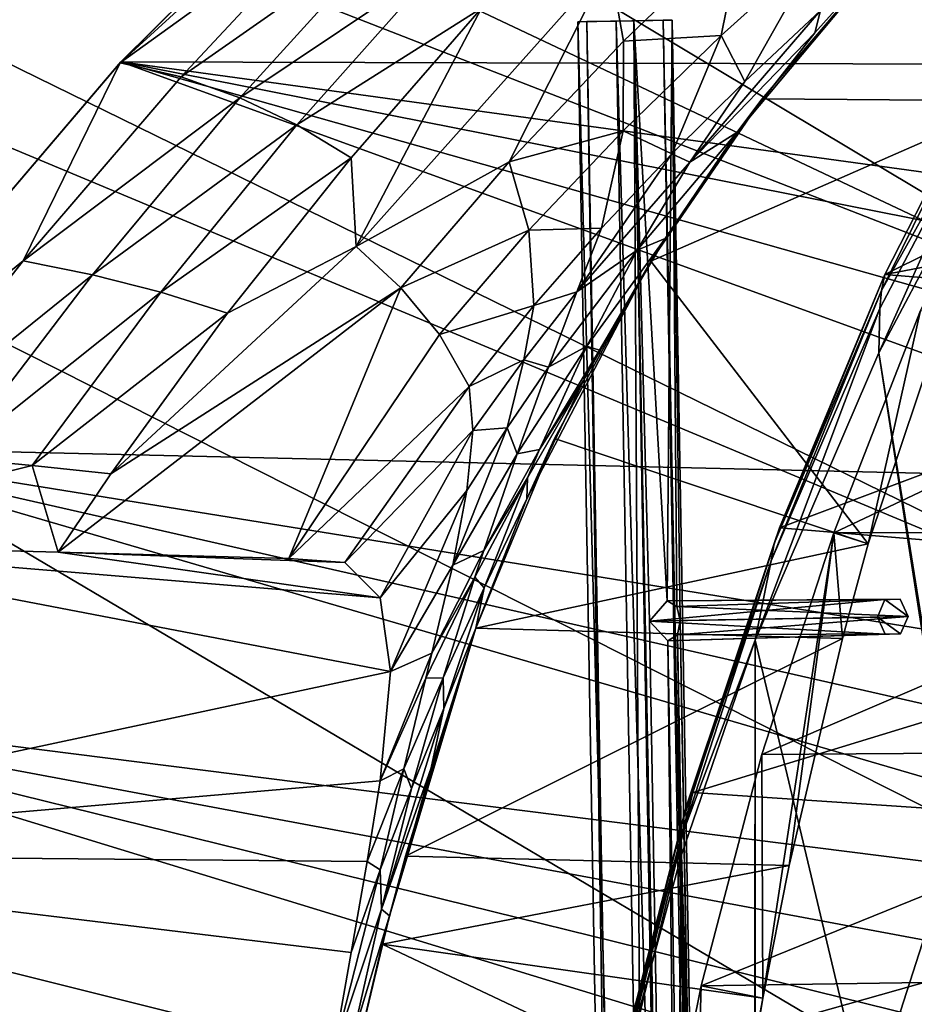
# Model space of a CAD drawing. Header units: metres. Extents: x -1004 to 0, y -708 to 0.
# Tile 62 of 93: x -177 to -88, y -256 to -157. Entities that reach past the tile are written whole.
import ezdxf

# ---------------------------------------------------------------- set-up
doc = ezdxf.new("R2010")
doc.units = ezdxf.units.M

msp = doc.modelspace()

# ---------------------------------------------------------------- linework, layer by layer
at = {"layer": 'top01'}
for points in [[(-167.297272, -161.656906, 628.322815), (-167.226578, -161.581223, 660.234009), (-131.362335, -126.032669, 628.322815)], [(-167.297272, -161.656906, 628.322815), (-131.362335, -126.032669, 628.322815), (-129.359299, -127.036476, 612.237427)], [(-167.226578, -161.581223, 660.234009), (-131.362518, -126.032402, 661.173096), (-131.362335, -126.032669, 628.322815)], [(-69.684868, -161.822006, 662.788147), (-131.362518, -126.032402, 661.173096), (-167.226578, -161.581223, 660.234009)], [(-69.684868, -161.822006, 662.788147), (-73.041176, -147.512085, 662.700317), (-131.362518, -126.032402, 661.173096)], [(-144.669205, -145.329971, 596.254639), (-167.297272, -161.656906, 628.322815), (-129.359299, -127.036476, 612.237427)], [(-144.669205, -145.329971, 596.254639), (-161.207809, -163.052963, 596.327454), (-167.297272, -161.656906, 628.322815)], [(-139.850632, -148.10556, 564.308838), (-161.207809, -163.052963, 596.327454), (-144.669205, -145.329971, 596.254639)], [(-139.850632, -148.10556, 564.308838), (-155.316925, -165.149384, 564.417969), (-161.207809, -163.052963, 596.327454)], [(-135.308334, -151.731903, 532.550476), (-155.316925, -165.149384, 564.417969), (-139.850632, -148.10556, 564.308838)], [(-116.972603, -159.508804, 441.937164), (-118.373405, -151.642166, 470.991943), (-105.040154, -148.033386, 441.096008)], [(-116.972603, -159.508804, 441.937164), (-105.040154, -148.033386, 441.096008), (-107.234642, -158.940598, 412.950928)], [(-105.040154, -148.033386, 441.096008), (-97.137924, -149.830536, 412.104858), (-107.234642, -158.940598, 412.950928)], [(-105.647194, -168.636063, 358.407745), (-89.513191, -149.309341, 241.204956), (-103.117104, -165.247604, 245.932571)], [(-105.647194, -168.636063, 358.407745), (-97.864403, -158.671875, 371.655823), (-89.513191, -149.309341, 241.204956)], [(-77.689262, -165.469803, 241.4319), (-103.117104, -165.247604, 245.932571), (-89.513191, -149.309341, 241.204956)], [(-89.513191, -149.309341, 384.994965), (-97.864403, -158.671875, 371.655823), (-97.313828, -156.425735, 385.208649)], [(-97.864403, -158.671875, 371.655823), (-89.513191, -149.309341, 384.994965), (-89.513191, -149.309341, 241.204956)], [(-77.689262, -165.469803, 241.4319), (-89.513191, -149.309341, 241.204956), (-51.296959, -150.247864, 234.532043)], [(-107.234642, -158.940598, 412.950928), (-97.137924, -149.830536, 412.104858), (-104.867096, -163.547592, 385.701385)], [(-97.137924, -149.830536, 412.104858), (-97.313828, -156.425735, 385.208649), (-104.867096, -163.547592, 385.701385)], [(-135.308334, -151.731903, 532.550476), (-149.62262, -167.851547, 532.642029), (-155.316925, -165.149384, 564.417969)], [(-131.17894, -156.188416, 501.049255), (-149.62262, -167.851547, 532.642029), (-135.308334, -151.731903, 532.550476)], [(-128.405945, -171.552017, 442.875641), (-143.705566, -180.003922, 472.123138), (-118.373405, -151.642166, 470.991943)], [(-143.705566, -180.003922, 472.123138), (-131.17894, -156.188416, 501.049255), (-118.373405, -151.642166, 470.991943)], [(-116.972603, -159.508804, 441.937164), (-128.405945, -171.552017, 442.875641), (-118.373405, -151.642166, 470.991943)], [(-131.17894, -156.188416, 501.049255), (-144.222244, -171.144958, 501.049255), (-149.62262, -167.851547, 532.642029)], [(-144.222244, -171.144958, 501.049255), (-131.17894, -156.188416, 501.049255), (-143.705566, -180.003922, 472.123138)], [(-97.313828, -156.425735, 385.208649), (-97.864403, -158.671875, 371.655823), (-110.349518, -171.577942, 372.132599)], [(-97.313828, -156.425735, 385.208649), (-110.349518, -171.577942, 372.132599), (-104.867096, -163.547592, 385.701385)], [(-112.161003, -170.772842, 386.39917), (-117.03196, -168.452621, 413.966339), (-107.234642, -158.940598, 412.950928)], [(-107.234642, -158.940598, 412.950928), (-117.03196, -168.452621, 413.966339), (-116.972603, -159.508804, 441.937164)], [(-104.867096, -163.547592, 385.701385), (-112.161003, -170.772842, 386.39917), (-107.234642, -158.940598, 412.950928)], [(-97.864403, -158.671875, 371.655823), (-105.647194, -168.636063, 358.407745), (-110.349518, -171.577942, 372.132599)], [(-78.692848, -162.095596, 1562.10791), (-78.531273, -158.697357, 1517.080933), (-91.196899, -184.427475, 1547.637451)], [(-78.531273, -158.697357, 1517.080933), (-90.857948, -182.803024, 1527.758789), (-91.196899, -184.427475, 1547.637451)], [(-49.194324, -162.124847, 1500.701904), (-90.857948, -182.803024, 1527.758789), (-78.531273, -158.697357, 1517.080933)], [(-117.03196, -168.452621, 413.966339), (-128.405945, -171.552017, 442.875641), (-116.972603, -159.508804, 441.937164)], [(-199.991806, -200.041229, 659.375977), (-167.226578, -161.581223, 660.234009), (-167.297272, -161.656906, 628.322815)], [(-167.226578, -161.581223, 660.234009), (-199.991806, -200.041229, 659.375977), (-51.756859, -203.4944, 663.25769)], [(-199.991806, -200.041229, 628.322754), (-199.991806, -200.041229, 659.375977), (-167.297272, -161.656906, 628.322815)], [(-167.297272, -161.656906, 628.322815), (-176.989548, -181.461639, 596.400208), (-199.991806, -200.041229, 628.322754)], [(-161.207809, -163.052963, 596.327454), (-176.989548, -181.461639, 596.400208), (-167.297272, -161.656906, 628.322815)], [(-64.701218, -175.646225, 662.918701), (-167.226578, -161.581223, 660.234009), (-61.270401, -182.532272, 663.008545)], [(-61.270401, -182.532272, 663.008545), (-167.226578, -161.581223, 660.234009), (-56.372231, -192.903091, 663.136841)], [(-167.226578, -161.581223, 660.234009), (-51.756859, -203.4944, 663.25769), (-56.372231, -192.903091, 663.136841)], [(-64.701218, -175.646225, 662.918701), (-69.684868, -161.822006, 662.788147), (-167.226578, -161.581223, 660.234009)], [(-91.372894, -186.216644, 1567.505737), (-91.46991, -190.642548, 1606.219482), (-78.692848, -162.095596, 1562.10791)], [(-78.692848, -162.095596, 1562.10791), (-91.46991, -190.642548, 1606.219482), (-78.48407, -166.14267, 1606.55957)], [(-91.196899, -184.427475, 1547.637451), (-91.372894, -186.216644, 1567.505737), (-78.692848, -162.095596, 1562.10791)], [(-49.194324, -162.124847, 1500.701904), (-46.543919, -174.386917, 1500.998413), (-90.857948, -182.803024, 1527.758789)], [(-155.316925, -165.149384, 564.417969), (-176.989548, -181.461639, 596.400208), (-161.207809, -163.052963, 596.327454)], [(-110.349518, -171.577942, 372.132599), (-112.161003, -170.772842, 386.39917), (-104.867096, -163.547592, 385.701385)], [(-155.316925, -165.149384, 564.417969), (-170.049423, -182.841278, 564.527039), (-176.989548, -181.461639, 596.400208)], [(-149.62262, -167.851547, 532.642029), (-170.049423, -182.841278, 564.527039), (-155.316925, -165.149384, 564.417969)], [(-112.834114, -179.205139, 345.292023), (-103.117104, -165.247604, 245.932571), (-114.264824, -181.501587, 250.433945)], [(-114.264824, -181.501587, 250.433945), (-103.117104, -165.247604, 245.932571), (-77.689262, -165.469803, 241.4319)], [(-112.834114, -179.205139, 345.292023), (-105.647194, -168.636063, 358.407745), (-103.117104, -165.247604, 245.932571)], [(-92.538078, -209.73555, 251.070221), (-114.264824, -181.501587, 250.433945), (-77.689262, -165.469803, 241.4319)], [(-92.538078, -209.73555, 251.070221), (-77.689262, -165.469803, 241.4319), (-87.294052, -186.425903, 228.413284)], [(-78.48407, -166.14267, 1606.55957), (-91.46991, -190.642548, 1606.219482), (-54.826065, -419.461243, 1607.179077)], [(-149.62262, -167.851547, 532.642029), (-163.226166, -184.581711, 532.733521), (-170.049423, -182.841278, 564.527039)], [(-144.222244, -171.144958, 501.049255), (-163.226166, -184.581711, 532.733521), (-149.62262, -167.851547, 532.642029)], [(-117.03196, -168.452621, 413.966339), (-126.44619, -178.400543, 415.067841), (-128.405945, -171.552017, 442.875641)], [(-119.188637, -178.195984, 387.227112), (-126.44619, -178.400543, 415.067841), (-117.03196, -168.452621, 413.966339)], [(-112.161003, -170.772842, 386.39917), (-119.188637, -178.195984, 387.227112), (-117.03196, -168.452621, 413.966339)], [(-110.349518, -171.577942, 372.132599), (-105.647194, -168.636063, 358.407745), (-115.611839, -180.396072, 358.669617)], [(-105.647194, -168.636063, 358.407745), (-112.834114, -179.205139, 345.292023), (-115.611839, -180.396072, 358.669617)], [(-163.226166, -184.581711, 532.733521), (-144.222244, -171.144958, 501.049255), (-156.577866, -186.674423, 501.049255)], [(-143.705566, -180.003922, 472.123138), (-156.577866, -186.674423, 501.049255), (-144.222244, -171.144958, 501.049255)], [(-110.349518, -171.577942, 372.132599), (-121.643509, -184.562805, 373.146759), (-112.161003, -170.772842, 386.39917)], [(-121.643509, -184.562805, 373.146759), (-119.188637, -178.195984, 387.227112), (-112.161003, -170.772842, 386.39917)], [(-139.246414, -184.157349, 443.859161), (-143.705566, -180.003922, 472.123138), (-128.405945, -171.552017, 442.875641)], [(-126.44619, -178.400543, 415.067841), (-139.246414, -184.157349, 443.859161), (-128.405945, -171.552017, 442.875641)], [(-121.643509, -184.562805, 373.146759), (-110.349518, -171.577942, 372.132599), (-115.611839, -180.396072, 358.669617)], [(-46.543919, -174.386917, 1500.998413), (-44.093254, -186.637497, 1501.266724), (-90.857948, -182.803024, 1527.758789)], [(-135.386002, -188.820313, 416.175659), (-139.246414, -184.157349, 443.859161), (-126.44619, -178.400543, 415.067841)], [(-125.942917, -185.911331, 388.110931), (-135.386002, -188.820313, 416.175659), (-126.44619, -178.400543, 415.067841)], [(-126.44619, -178.400543, 415.067841), (-119.188637, -178.195984, 387.227112), (-125.942917, -185.911331, 388.110931)], [(-119.188637, -178.195984, 387.227112), (-121.643509, -184.562805, 373.146759), (-125.942917, -185.911331, 388.110931)], [(-139.246414, -184.157349, 443.859161), (-168.220688, -202.745209, 501.049255), (-143.705566, -180.003922, 472.123138)], [(-168.220688, -202.745209, 501.049255), (-156.577866, -186.674423, 501.049255), (-143.705566, -180.003922, 472.123138)], [(-115.611839, -180.396072, 358.669617), (-112.834114, -179.205139, 345.292023), (-120.640549, -189.985092, 345.389465)], [(-112.834114, -179.205139, 345.292023), (-119.388748, -190.379669, 332.349731), (-120.640549, -189.985092, 345.389465)], [(-119.388748, -190.379669, 332.349731), (-112.834114, -179.205139, 345.292023), (-114.264824, -181.501587, 250.433945)], [(-124.467285, -192.092896, 359.209991), (-121.643509, -184.562805, 373.146759), (-115.611839, -180.396072, 358.669617)], [(-115.611839, -180.396072, 358.669617), (-120.640549, -189.985092, 345.389465), (-124.467285, -192.092896, 359.209991)], [(-176.989548, -181.461639, 596.400208), (-191.985825, -200.522949, 596.473022), (-199.991806, -200.041229, 628.322754)], [(-170.049423, -182.841278, 564.527039), (-191.985825, -200.522949, 596.473022), (-176.989548, -181.461639, 596.400208)], [(-123.887291, -199.209656, 254.9758), (-126.643555, -205.246094, 317.38504), (-114.264824, -181.501587, 250.433945)], [(-126.643555, -205.246094, 317.38504), (-120.990173, -193.396149, 329.0495), (-114.264824, -181.501587, 250.433945)], [(-123.887291, -199.209656, 254.9758), (-114.264824, -181.501587, 250.433945), (-92.538078, -209.73555, 251.070221)], [(-114.264824, -181.501587, 250.433945), (-120.990173, -193.396149, 329.0495), (-119.388748, -190.379669, 332.349731)], [(-170.049423, -182.841278, 564.527039), (-184.020691, -201.148712, 564.636169), (-191.985825, -200.522949, 596.473022)], [(-163.226166, -184.581711, 532.733521), (-184.020691, -201.148712, 564.636169), (-170.049423, -182.841278, 564.527039)], [(-91.196899, -184.427475, 1547.637451), (-90.857948, -182.803024, 1527.758789), (-101.922279, -209.700241, 1554.645996)], [(-90.857948, -182.803024, 1527.758789), (-101.410408, -208.128052, 1537.074707), (-101.922279, -209.700241, 1554.645996)], [(-90.857948, -182.803024, 1527.758789), (-44.093254, -186.637497, 1501.266724), (-101.410408, -208.128052, 1537.074707)], [(-184.020691, -201.148712, 564.636169), (-163.226166, -184.581711, 532.733521), (-176.092682, -201.890305, 532.825073)], [(-176.092682, -201.890305, 532.825073), (-163.226166, -184.581711, 532.733521), (-156.577866, -186.674423, 501.049255)], [(-150.435028, -211.182709, 413.792816), (-173.494675, -210.559433, 501.049255), (-139.246414, -184.157349, 443.859161)], [(-139.246414, -184.157349, 443.859161), (-173.494675, -210.559433, 501.049255), (-168.220688, -202.745209, 501.049255)], [(-135.386002, -188.820313, 416.175659), (-150.435028, -211.182709, 413.792816), (-139.246414, -184.157349, 443.859161)], [(-126.941734, -191.332489, 373.733765), (-121.643509, -184.562805, 373.146759), (-124.467285, -192.092896, 359.209991)], [(-125.942917, -185.911331, 388.110931), (-121.643509, -184.562805, 373.146759), (-126.941734, -191.332489, 373.733765)], [(-101.922279, -209.700241, 1554.645996), (-102.218918, -211.419724, 1572.210083), (-91.196899, -184.427475, 1547.637451)], [(-102.218918, -211.419724, 1572.210083), (-91.372894, -186.216644, 1567.505737), (-91.196899, -184.427475, 1547.637451)], [(-132.411697, -194.014603, 388.978668), (-135.386002, -188.820313, 416.175659), (-125.942917, -185.911331, 388.110931)], [(-126.941734, -191.332489, 373.733765), (-132.411697, -194.014603, 388.978668), (-125.942917, -185.911331, 388.110931)], [(-156.577866, -186.674423, 501.049255), (-168.220688, -202.745209, 501.049255), (-176.092682, -201.890305, 532.825073)], [(-102.218918, -211.419724, 1572.210083), (-103.814522, -219.351303, 1605.89624), (-91.372894, -186.216644, 1567.505737)], [(-103.814522, -219.351303, 1605.89624), (-91.46991, -190.642548, 1606.219482), (-91.372894, -186.216644, 1567.505737)], [(-44.093254, -186.637497, 1501.266724), (-40.235806, -213.23349, 1502.344727), (-101.410408, -208.128052, 1537.074707)], [(-95.958817, -208.649231, 216.927246), (-92.538078, -209.73555, 251.070221), (-87.294052, -186.425903, 228.413284)], [(-95.958817, -208.649231, 216.927246), (-87.294052, -186.425903, 228.413284), (-51.296959, -187.512817, 223.782303)], [(-95.958817, -208.649231, 216.927246), (-51.296959, -187.512817, 223.782303), (-51.29697, -208.546082, 212.081375)], [(-150.435028, -211.182709, 413.792816), (-135.386002, -188.820313, 416.175659), (-132.411697, -194.014603, 388.978668)], [(-127.606003, -200.730179, 345.575378), (-120.640549, -189.985092, 345.389465), (-125.399055, -200.317276, 332.360443)], [(-120.640549, -189.985092, 345.389465), (-127.606003, -200.730179, 345.575378), (-124.467285, -192.092896, 359.209991)], [(-120.640549, -189.985092, 345.389465), (-119.388748, -190.379669, 332.349731), (-125.399055, -200.317276, 332.360443)], [(-119.388748, -190.379669, 332.349731), (-120.990173, -193.396149, 329.0495), (-125.399055, -200.317276, 332.360443)], [(-91.46991, -190.642548, 1606.219482), (-103.814522, -219.351303, 1605.89624), (-55.368595, -423.352661, 1607.164795)], [(-54.826065, -419.461243, 1607.179077), (-91.46991, -190.642548, 1606.219482), (-55.368595, -423.352661, 1607.164795)], [(-132.056808, -198.419464, 374.311096), (-132.411697, -194.014603, 388.978668), (-126.941734, -191.332489, 373.733765)], [(-128.612106, -198.125519, 359.522522), (-132.056808, -198.419464, 374.311096), (-126.941734, -191.332489, 373.733765)], [(-128.612106, -198.125519, 359.522522), (-126.941734, -191.332489, 373.733765), (-124.467285, -192.092896, 359.209991)], [(-124.467285, -192.092896, 359.209991), (-127.606003, -200.730179, 345.575378), (-128.612106, -198.125519, 359.522522)], [(-126.591545, -203.130463, 329.0495), (-120.990173, -193.396149, 329.0495), (-126.643555, -205.246094, 317.38504)], [(-125.399055, -200.317276, 332.360443), (-120.990173, -193.396149, 329.0495), (-126.591545, -203.130463, 329.0495)], [(-144.841965, -211.601791, 391.94342), (-150.435028, -211.182709, 413.792816), (-132.411697, -194.014603, 388.978668)], [(-144.841965, -211.601791, 391.94342), (-132.411697, -194.014603, 388.978668), (-132.056808, -198.419464, 374.311096)], [(-141.307709, -215.118286, 369.979431), (-144.841965, -211.601791, 391.94342), (-132.056808, -198.419464, 374.311096)], [(-141.307709, -215.118286, 369.979431), (-132.056808, -198.419464, 374.311096), (-132.637817, -204.391983, 359.831177)], [(-134.054977, -211.851913, 345.789032), (-132.637817, -204.391983, 359.831177), (-128.612106, -198.125519, 359.522522)], [(-127.606003, -200.730179, 345.575378), (-134.054977, -211.851913, 345.789032), (-128.612106, -198.125519, 359.522522)], [(-132.637817, -204.391983, 359.831177), (-132.056808, -198.419464, 374.311096), (-128.612106, -198.125519, 359.522522)], [(-131.732422, -218.167419, 259.426208), (-131.732422, -218.167419, 306.634796), (-123.887291, -199.209656, 254.9758)], [(-131.732422, -218.167419, 306.634796), (-126.643555, -205.246094, 317.38504), (-123.887291, -199.209656, 254.9758)], [(-131.732422, -218.167419, 259.426208), (-123.887291, -199.209656, 254.9758), (-92.538078, -209.73555, 251.070221)], [(-217.099503, -225.030426, 658.92804), (-36.372501, -247.83252, 663.660522), (-199.991806, -200.041229, 659.375977)], [(-199.991806, -200.041229, 659.375977), (-43.425484, -225.2939, 663.47583), (-51.756859, -203.4944, 663.25769)], [(-36.372501, -247.83252, 663.660522), (-39.733574, -236.477509, 663.57251), (-199.991806, -200.041229, 659.375977)], [(-199.991806, -200.041229, 659.375977), (-39.733574, -236.477509, 663.57251), (-43.425484, -225.2939, 663.47583)], [(-125.399055, -200.317276, 332.360443), (-126.591545, -203.130463, 329.0495), (-130.955551, -210.387268, 332.376434)], [(-130.955551, -210.387268, 332.376434), (-127.606003, -200.730179, 345.575378), (-125.399055, -200.317276, 332.360443)], [(-207.142624, -209.675964, 628.322754), (-184.020691, -201.148712, 564.636169), (-176.092682, -201.890305, 532.825073)], [(-134.054977, -211.851913, 345.789032), (-127.606003, -200.730179, 345.575378), (-130.955551, -210.387268, 332.376434)], [(-176.092682, -201.890305, 532.825073), (-173.494675, -210.559433, 501.049255), (-207.142624, -209.675964, 628.322754)], [(-168.220688, -202.745209, 501.049255), (-173.494675, -210.559433, 501.049255), (-176.092682, -201.890305, 532.825073)], [(-131.847885, -213.055328, 329.0495), (-126.591545, -203.130463, 329.0495), (-130.900024, -214.139359, 317.47171)], [(-126.591545, -203.130463, 329.0495), (-131.847885, -213.055328, 329.0495), (-130.955551, -210.387268, 332.376434)], [(-130.900024, -214.139359, 317.47171), (-126.591545, -203.130463, 329.0495), (-126.643555, -205.246094, 317.38504)], [(-140.283661, -222.487015, 348.718903), (-141.307709, -215.118286, 369.979431), (-132.637817, -204.391983, 359.831177)], [(-140.283661, -222.487015, 348.718903), (-132.637817, -204.391983, 359.831177), (-134.054977, -211.851913, 345.789032)], [(-126.643555, -205.246094, 317.38504), (-131.732422, -218.167419, 306.634796), (-130.900024, -214.139359, 317.47171)], [(-101.922279, -209.700241, 1554.645996), (-101.410408, -208.128052, 1537.074707), (-110.71833, -236.001282, 1560.502686)], [(-101.410408, -208.128052, 1537.074707), (-110.050865, -234.568253, 1544.865601), (-110.71833, -236.001282, 1560.502686)], [(-101.410408, -208.128052, 1537.074707), (-40.235806, -213.23349, 1502.344727), (-110.050865, -234.568253, 1544.865601)], [(-103.152214, -230.801208, 207.568268), (-51.29697, -208.546082, 212.081375), (-51.296951, -230.434845, 202.071503)], [(-103.152214, -230.801208, 207.568268), (-95.958817, -208.649231, 216.927246), (-51.29697, -208.546082, 212.081375)], [(-95.958817, -208.649231, 216.927246), (-103.152214, -230.801208, 207.568268), (-103.048378, -255.136307, 259.621887)], [(-100.423035, -241.872696, 257.518005), (-95.958817, -208.649231, 216.927246), (-103.048378, -255.136307, 259.621887)], [(-100.423035, -241.872696, 257.518005), (-95.099197, -219.191757, 253.048508), (-95.958817, -208.649231, 216.927246)], [(-95.099197, -219.191757, 253.048508), (-92.538078, -209.73555, 251.070221), (-95.958817, -208.649231, 216.927246)], [(-207.142624, -209.675964, 628.322754), (-140.283661, -222.487015, 348.718903), (-225.66304, -240.703903, 628.322754)], [(-173.494675, -210.559433, 501.049255), (-141.307709, -215.118286, 369.979431), (-207.142624, -209.675964, 628.322754)], [(-141.307709, -215.118286, 369.979431), (-140.283661, -222.487015, 348.718903), (-207.142624, -209.675964, 628.322754)], [(-150.435028, -211.182709, 413.792816), (-144.841965, -211.601791, 391.94342), (-173.494675, -210.559433, 501.049255)], [(-144.841965, -211.601791, 391.94342), (-141.307709, -215.118286, 369.979431), (-173.494675, -210.559433, 501.049255)], [(-130.955551, -210.387268, 332.376434), (-131.847885, -213.055328, 329.0495), (-136.131317, -220.667297, 332.393707)], [(-136.131317, -220.667297, 332.393707), (-134.054977, -211.851913, 345.789032), (-130.955551, -210.387268, 332.376434)], [(-92.538078, -209.73555, 251.070221), (-95.099197, -219.191757, 253.048508), (-131.732422, -218.167419, 259.426208)], [(-110.71833, -236.001282, 1560.502686), (-111.130272, -237.557434, 1576.138306), (-101.922279, -209.700241, 1554.645996)], [(-111.130272, -237.557434, 1576.138306), (-102.218918, -211.419724, 1572.210083), (-101.922279, -209.700241, 1554.645996)], [(-111.130272, -237.557434, 1576.138306), (-111.286507, -239.235992, 1591.765625), (-102.218918, -211.419724, 1572.210083)], [(-111.286507, -239.235992, 1591.765625), (-103.814522, -219.351303, 1605.89624), (-102.218918, -211.419724, 1572.210083)], [(-136.131317, -220.667297, 332.393707), (-140.283661, -222.487015, 348.718903), (-134.054977, -211.851913, 345.789032)], [(-136.752701, -223.158539, 329.0495), (-131.847885, -213.055328, 329.0495), (-135.022507, -223.118134, 317.668243)], [(-131.847885, -213.055328, 329.0495), (-136.752701, -223.158539, 329.0495), (-136.131317, -220.667297, 332.393707)], [(-135.022507, -223.118134, 317.668243), (-131.847885, -213.055328, 329.0495), (-130.900024, -214.139359, 317.47171)], [(-40.235806, -213.23349, 1502.344727), (-37.147514, -239.473907, 1503.231934), (-110.050865, -234.568253, 1544.865601)], [(-130.900024, -214.139359, 317.47171), (-134.941391, -226.172668, 306.846924), (-135.022507, -223.118134, 317.668243)], [(-131.732422, -218.167419, 306.634796), (-134.941391, -226.172668, 306.846924), (-130.900024, -214.139359, 317.47171)], [(-140.383026, -246.915604, 288.345825), (-131.732422, -218.167419, 259.426208), (-138.776581, -240.93689, 264.215393)], [(-140.383026, -246.915604, 288.345825), (-136.223587, -232.115524, 296.899811), (-131.732422, -218.167419, 259.426208)], [(-138.776581, -240.93689, 264.215393), (-131.732422, -218.167419, 259.426208), (-95.099197, -219.191757, 253.048508)], [(-131.732422, -218.167419, 306.634796), (-136.223587, -232.115524, 296.899811), (-134.941391, -226.172668, 306.846924)], [(-136.223587, -232.115524, 296.899811), (-131.732422, -218.167419, 306.634796), (-131.732422, -218.167419, 259.426208)], [(-138.776581, -240.93689, 264.215393), (-95.099197, -219.191757, 253.048508), (-100.423035, -241.872696, 257.518005)], [(-111.286507, -239.235992, 1591.765625), (-111.198296, -240.799545, 1605.702881), (-103.814522, -219.351303, 1605.89624)], [(-103.814522, -219.351303, 1605.89624), (-111.198296, -240.799545, 1605.702881), (-104.054955, -476.287506, 1605.889893)], [(-103.814522, -219.351303, 1605.89624), (-104.054955, -476.287506, 1605.889893), (-103.745293, -477.099335, 1605.898071)], [(-55.368595, -423.352661, 1607.164795), (-103.814522, -219.351303, 1605.89624), (-103.745293, -477.099335, 1605.898071)], [(-136.752701, -223.158539, 329.0495), (-141.299973, -233.427643, 329.0495), (-136.131317, -220.667297, 332.393707)], [(-141.299973, -233.427643, 329.0495), (-140.283661, -222.487015, 348.718903), (-136.131317, -220.667297, 332.393707)], [(-140.283661, -222.487015, 348.718903), (-141.299973, -233.427643, 329.0495), (-225.66304, -240.703903, 628.322754)], [(-138.952896, -232.220871, 317.954498), (-141.299973, -233.427643, 329.0495), (-136.752701, -223.158539, 329.0495)], [(-138.952896, -232.220871, 317.954498), (-136.752701, -223.158539, 329.0495), (-135.022507, -223.118134, 317.668243)], [(-135.022507, -223.118134, 317.668243), (-138.162979, -234.198608, 307.268494), (-138.952896, -232.220871, 317.954498)], [(-134.941391, -226.172668, 306.846924), (-138.162979, -234.198608, 307.268494), (-135.022507, -223.118134, 317.668243)], [(-217.099503, -225.030426, 658.92804), (-230.749008, -251.574356, 658.570618), (-28.373259, -282.777893, 663.869995)], [(-30.6833, -270.99826, 663.809509), (-33.352577, -259.344513, 663.739624), (-217.099503, -225.030426, 658.92804)], [(-33.352577, -259.344513, 663.739624), (-36.372501, -247.83252, 663.660522), (-217.099503, -225.030426, 658.92804)], [(-30.6833, -270.99826, 663.809509), (-217.099503, -225.030426, 658.92804), (-28.373259, -282.777893, 663.869995)], [(-136.223587, -232.115524, 296.899811), (-141.166061, -246.239594, 297.91687), (-134.941391, -226.172668, 306.846924)], [(-134.941391, -226.172668, 306.846924), (-141.166061, -246.239594, 297.91687), (-138.162979, -234.198608, 307.268494)], [(-109.210999, -253.888809, 199.798569), (-51.296951, -230.434845, 202.071503), (-51.296974, -253.044647, 193.818451)], [(-109.210999, -253.888809, 199.798569), (-103.152214, -230.801208, 207.568268), (-51.296951, -230.434845, 202.071503)], [(-103.048378, -255.136307, 259.621887), (-103.152214, -230.801208, 207.568268), (-109.210999, -253.888809, 199.798569)], [(-141.166061, -246.239594, 297.91687), (-136.223587, -232.115524, 296.899811), (-140.383026, -246.915604, 288.345825)], [(-141.302902, -242.307877, 307.831909), (-142.59079, -241.491135, 318.326752), (-138.952896, -232.220871, 317.954498)], [(-142.59079, -241.491135, 318.326752), (-141.299973, -233.427643, 329.0495), (-138.952896, -232.220871, 317.954498)], [(-138.162979, -234.198608, 307.268494), (-141.302902, -242.307877, 307.831909), (-138.952896, -232.220871, 317.954498)], [(-225.66304, -240.703903, 628.322754), (-141.299973, -233.427643, 329.0495), (-142.59079, -241.491135, 318.326752)], [(-141.166061, -246.239594, 297.91687), (-141.302902, -242.307877, 307.831909), (-138.162979, -234.198608, 307.268494)], [(-110.71833, -236.001282, 1560.502686), (-110.050865, -234.568253, 1544.865601), (-117.471268, -263.172638, 1565.0896)], [(-110.050865, -234.568253, 1544.865601), (-116.637344, -261.978668, 1550.974487), (-117.471268, -263.172638, 1565.0896)], [(-110.050865, -234.568253, 1544.865601), (-37.147514, -239.473907, 1503.231934), (-116.637344, -261.978668, 1550.974487)], [(-117.471268, -263.172638, 1565.0896), (-118.017403, -264.461914, 1579.21106), (-110.71833, -236.001282, 1560.502686)], [(-118.017403, -264.461914, 1579.21106), (-111.130272, -237.557434, 1576.138306), (-110.71833, -236.001282, 1560.502686)], [(-118.017403, -264.461914, 1579.21106), (-118.275482, -265.845795, 1593.331299), (-111.130272, -237.557434, 1576.138306)], [(-118.275482, -265.845795, 1593.331299), (-111.286507, -239.235992, 1591.765625), (-111.130272, -237.557434, 1576.138306)], [(-118.275482, -265.845795, 1593.331299), (-117.790649, -265.0625, 1605.530273), (-111.286507, -239.235992, 1591.765625)], [(-117.790649, -265.0625, 1605.530273), (-111.198296, -240.799545, 1605.702881), (-111.286507, -239.235992, 1591.765625)], [(-37.147514, -239.473907, 1503.231934), (-34.949223, -265.859711, 1504.089478), (-116.637344, -261.978668, 1550.974487)], [(-225.66304, -240.703903, 628.322754), (-145.982285, -260.593109, 299.613037), (-239.503754, -274.748077, 628.322754)], [(-142.59079, -241.491135, 318.326752), (-144.199799, -250.576172, 308.491089), (-225.66304, -240.703903, 628.322754)], [(-144.199799, -250.576172, 308.491089), (-145.982285, -260.593109, 299.613037), (-225.66304, -240.703903, 628.322754)], [(-141.108566, -249.744064, 265.74173), (-140.383026, -246.915604, 288.345825), (-138.776581, -240.93689, 264.215393)], [(-141.108566, -249.744064, 265.74173), (-138.776581, -240.93689, 264.215393), (-100.423035, -241.872696, 257.518005)], [(-111.198296, -240.799545, 1605.702881), (-117.790649, -265.0625, 1605.530273), (-113.479034, -447.474762, 1605.643188)], [(-111.198296, -240.799545, 1605.702881), (-113.479034, -447.474762, 1605.643188), (-104.054955, -476.287506, 1605.889893)], [(-141.302902, -242.307877, 307.831909), (-144.199799, -250.576172, 308.491089), (-142.59079, -241.491135, 318.326752)], [(-141.108566, -249.744064, 265.74173), (-100.423035, -241.872696, 257.518005), (-103.048378, -255.136307, 259.621887)], [(-141.166061, -246.239594, 297.91687), (-145.982285, -260.593109, 299.613037), (-141.302902, -242.307877, 307.831909)], [(-145.982285, -260.593109, 299.613037), (-144.199799, -250.576172, 308.491089), (-141.302902, -242.307877, 307.831909)], [(-145.982285, -260.593109, 299.613037), (-141.166061, -246.239594, 297.91687), (-144.082962, -259.099518, 289.724243)], [(-144.082962, -259.099518, 289.724243), (-140.383026, -246.915604, 288.345825), (-144.106293, -262.484253, 281.048523)], [(-144.106293, -262.484253, 281.048523), (-140.383026, -246.915604, 288.345825), (-141.108566, -249.744064, 265.74173)], [(-144.082962, -259.099518, 289.724243), (-141.166061, -246.239594, 297.91687), (-140.383026, -246.915604, 288.345825)], [(-144.857788, -266.00592, 266.904572), (-144.106293, -262.484253, 281.048523), (-141.108566, -249.744064, 265.74173)], [(-144.857788, -266.00592, 266.904572), (-141.108566, -249.744064, 265.74173), (-105.205589, -266.737976, 259.748413)], [(-105.205589, -266.737976, 259.748413), (-141.108566, -249.744064, 265.74173), (-103.048378, -255.136307, 259.621887)], [(-230.749008, -251.574356, 658.570618), (-240.962219, -279.48526, 658.303162), (-23.669832, -318.703949, 663.993164)], [(-28.373259, -282.777893, 663.869995), (-230.749008, -251.574356, 658.570618), (-26.430094, -294.66687, 663.920898)], [(-230.749008, -251.574356, 658.570618), (-24.860432, -306.648102, 663.961975), (-26.430094, -294.66687, 663.920898)], [(-24.860432, -306.648102, 663.961975), (-230.749008, -251.574356, 658.570618), (-23.669832, -318.703949, 663.993164)], [(-113.856964, -276.876312, 193.906204), (-51.296974, -253.044647, 193.818451), (-51.296974, -276.233704, 187.369766)], [(-113.856964, -276.876312, 193.906204), (-109.210999, -253.888809, 199.798569), (-51.296974, -253.044647, 193.818451)], [(-110.626579, -301.112183, 252.88121), (-109.210999, -253.888809, 199.798569), (-113.856964, -276.876312, 193.906204)], [(-103.048378, -255.136307, 259.621887), (-109.210999, -253.888809, 199.798569), (-110.626579, -301.112183, 252.88121)], [(-107.304848, -278.114258, 257.302338), (-103.048378, -255.136307, 259.621887), (-110.626579, -301.112183, 252.88121)], [(-107.304848, -278.114258, 257.302338), (-105.205589, -266.737976, 259.748413), (-103.048378, -255.136307, 259.621887)]]:
    msp.add_3dface(points, dxfattribs=at)
at = {"layer": 'top0123413'}
for points in [[(-106.027176, -557.352417, 1634.213867), (-113.008141, -157.413345, 1634.213867), (-117.705887, -157.495331, 1635.92395)], [(-117.705887, -157.495331, 1635.92395), (-113.008141, -157.413345, 1634.213867), (-115.969666, -157.465027, 1626.075806)], [(-112.14003, -157.398193, 1629.289795), (-112.612099, -215.415268, 1627.169678), (-115.969666, -157.465027, 1626.075806)], [(-113.008141, -157.413345, 1634.213867), (-112.14003, -157.398193, 1629.289795), (-115.969666, -157.465027, 1626.075806)], [(-105.159065, -557.33728, 1629.289795), (-112.14003, -157.398193, 1629.289795), (-113.008141, -157.413345, 1634.213867)], [(-106.027176, -557.352417, 1634.213867), (-105.159065, -557.33728, 1629.289795), (-113.008141, -157.413345, 1634.213867)], [(-111.649658, -215.984741, 1628.235474), (-112.612099, -215.415268, 1627.169678), (-112.14003, -157.398193, 1629.289795)], [(-111.313599, -217.392899, 1628.775024), (-111.649658, -215.984741, 1628.235474), (-112.14003, -157.398193, 1629.289795)], [(-112.14003, -157.398193, 1629.289795), (-105.159065, -557.33728, 1629.289795), (-111.313599, -217.392899, 1628.775024)], [(-110.724922, -557.434387, 1635.92395), (-117.705887, -157.495331, 1635.92395), (-121.535522, -157.56218, 1632.709961)], [(-121.535522, -157.56218, 1632.709961), (-117.705887, -157.495331, 1635.92395), (-120.667419, -157.547028, 1627.786011)], [(-121.535522, -157.56218, 1632.709961), (-120.667419, -157.547028, 1627.786011), (-114.554565, -557.501282, 1632.709961)], [(-114.554565, -557.501282, 1632.709961), (-110.724922, -557.434387, 1635.92395), (-121.535522, -157.56218, 1632.709961)], [(-120.667419, -157.547028, 1627.786011), (-115.969666, -157.465027, 1626.075806), (-113.686455, -557.486084, 1627.786011)], [(-117.705887, -157.495331, 1635.92395), (-115.969666, -157.465027, 1626.075806), (-120.667419, -157.547028, 1627.786011)], [(-120.667419, -157.547028, 1627.786011), (-113.686455, -557.486084, 1627.786011), (-114.554565, -557.501282, 1632.709961)], [(-110.724922, -557.434387, 1635.92395), (-106.027176, -557.352417, 1634.213867), (-117.705887, -157.495331, 1635.92395)], [(-115.969666, -157.465027, 1626.075806), (-108.988708, -557.404114, 1626.075806), (-113.686455, -557.486084, 1627.786011)], [(-112.612099, -215.415268, 1627.169678), (-114.377312, -217.446381, 1626.203857), (-115.969666, -157.465027, 1626.075806)], [(-115.969666, -157.465027, 1626.075806), (-114.377312, -217.446381, 1626.203857), (-109.490639, -497.403717, 1626.203857)], [(-115.969666, -157.465027, 1626.075806), (-109.490639, -497.403717, 1626.203857), (-108.988708, -557.404114, 1626.075806)], [(-91.614899, -217.049057, 1599.07251), (-114.377312, -217.446381, 1626.203857), (-90.879204, -215.303909, 1599.715332)], [(-114.377312, -217.446381, 1626.203857), (-112.612099, -215.415268, 1627.169678), (-90.879204, -215.303909, 1599.715332)], [(-90.879204, -215.303909, 1599.715332), (-112.612099, -215.415268, 1627.169678), (-89.347343, -215.277161, 1601.000854)], [(-112.612099, -215.415268, 1627.169678), (-111.649658, -215.984741, 1628.235474), (-89.347343, -215.277161, 1601.000854)], [(-89.347343, -215.277161, 1601.000854), (-111.649658, -215.984741, 1628.235474), (-88.551186, -216.995575, 1601.643677)], [(-90.879204, -215.303909, 1599.715332), (-88.551186, -216.995575, 1601.643677), (-91.614899, -217.049057, 1599.07251)], [(-90.879204, -215.303909, 1599.715332), (-89.347343, -215.277161, 1601.000854), (-88.551186, -216.995575, 1601.643677)], [(-111.649658, -215.984741, 1628.235474), (-111.313599, -217.392899, 1628.775024), (-88.551186, -216.995575, 1601.643677)], [(-91.614899, -217.049057, 1599.07251), (-90.818741, -218.767471, 1599.715332), (-114.377312, -217.446381, 1626.203857)], [(-114.377312, -217.446381, 1626.203857), (-112.542305, -219.414612, 1627.169678), (-109.490639, -497.403717, 1626.203857)], [(-90.818741, -218.767471, 1599.715332), (-112.542305, -219.414612, 1627.169678), (-114.377312, -217.446381, 1626.203857)], [(-89.286888, -218.740738, 1601.000854), (-88.551186, -216.995575, 1601.643677), (-111.600426, -218.811829, 1628.235474)], [(-88.551186, -216.995575, 1601.643677), (-111.313599, -217.392899, 1628.775024), (-111.600426, -218.811829, 1628.235474)], [(-111.313599, -217.392899, 1628.775024), (-106.426926, -497.35025, 1628.775024), (-111.600426, -218.811829, 1628.235474)], [(-105.159065, -557.33728, 1629.289795), (-106.426926, -497.35025, 1628.775024), (-111.313599, -217.392899, 1628.775024)], [(-88.551186, -216.995575, 1601.643677), (-89.286888, -218.740738, 1601.000854), (-91.614899, -217.049057, 1599.07251)], [(-91.614899, -217.049057, 1599.07251), (-89.286888, -218.740738, 1601.000854), (-90.818741, -218.767471, 1599.715332)], [(-90.818741, -218.767471, 1599.715332), (-89.286888, -218.740738, 1601.000854), (-112.542305, -219.414612, 1627.169678)], [(-89.286888, -218.740738, 1601.000854), (-111.600426, -218.811829, 1628.235474), (-112.542305, -219.414612, 1627.169678)], [(-112.542305, -219.414612, 1627.169678), (-111.600426, -218.811829, 1628.235474), (-107.725426, -495.37262, 1627.169678)], [(-109.490639, -497.403717, 1626.203857), (-112.542305, -219.414612, 1627.169678), (-107.725426, -495.37262, 1627.169678)], [(-107.725426, -495.37262, 1627.169678), (-111.600426, -218.811829, 1628.235474), (-106.762985, -495.942108, 1628.235474)], [(-111.600426, -218.811829, 1628.235474), (-106.426926, -497.35025, 1628.775024), (-106.762985, -495.942108, 1628.235474)]]:
    msp.add_3dface(points, dxfattribs=at)
at = {"layer": 'top0123459'}
for points in [[(-10, -10, 90), (-787.024658, -653.266907, 90), (-994.049377, -10, 90)], [(-217.024689, -653.266907, 90), (-787.024658, -653.266907, 90), (-10, -10, 90)], [(-10.00001, -694.05426, 90), (-217.024689, -653.266907, 90), (-10, -10, 90)], [(-64.753777, -187.940262, 115.05761), (-262.337708, -69.78093, 117.120087), (-310.246368, -71.936356, 117.082466)], [(-64.753777, -187.940262, 115.05761), (-67.72126, -157.298248, 115.592468), (-262.337708, -69.78093, 117.120087)], [(-358.174194, -73.613029, 117.0532), (-64.753777, -187.940262, 115.05761), (-310.246368, -71.936356, 117.082466)], [(-406.116364, -74.810768, 117.032295), (-62.341656, -218.630981, 114.521904), (-358.174194, -73.613029, 117.0532)], [(-62.341656, -218.630981, 114.521904), (-64.753777, -187.940262, 115.05761), (-358.174194, -73.613029, 117.0532)], [(-489.911804, -508.234253, 109.466858), (-59.186478, -280.118256, 113.448639), (-406.116364, -74.810768, 117.032295)], [(-59.186478, -280.118256, 113.448639), (-60.485687, -249.360321, 113.985519), (-406.116364, -74.810768, 117.032295)], [(-406.116364, -74.810768, 117.032295), (-60.485687, -249.360321, 113.985519), (-62.341656, -218.630981, 114.521904)]]:
    msp.add_3dface(points, dxfattribs=at)

doc.saveas('drawing.dxf')
